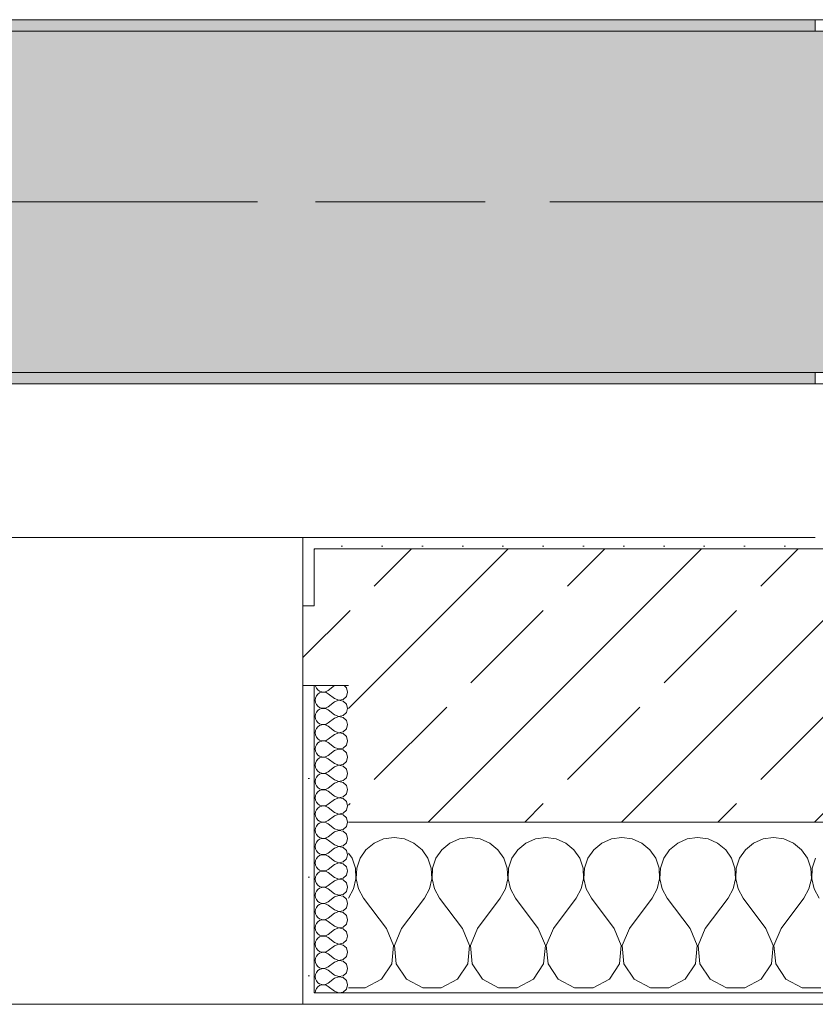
# Model space of a CAD drawing. Header units: metres. Extents: x -3.6 to 84.5, y -11 to 16.8.
# Tile 44 of 256: x 14.071 to 14.77, y -0.155 to 0.71. Entities that reach past the tile are written whole.
import ezdxf

# ---------------------------------------------------------------- set-up
doc = ezdxf.new("R2010")
doc.units = ezdxf.units.M
doc.header["$MEASUREMENT"] = 0
doc.linetypes.add('Achse', pattern=[0.2, 0.1, -0.05, 0, -0.05])
doc.linetypes.add('Strichlinie doppelt', pattern=[0.546806, 0.264583, -0.105833, 0.070556, -0.105833])
for name, color, linetype in [('451 - Universal.Achsen Raster', 7, 'Continuous'), ('604 - Struktur.Wand Aussen', 7, 'Continuous'), ('608 - Struktur.Träger', 7, 'Continuous')]:
    doc.layers.add(name, color=color, linetype=linetype)
pattern_1 = [(0, (0, 0), (0, 0.08660254), [0, -0.05]), (0, (0.025, 0.0433), (0, 0.08660254), [0, -0.05])]
pattern_2 = [(45, (0, 0), (-0.01767767, 0.01767767), [0, -0.025])]
pattern_3 = [(45, (0, 0), (-0.08485281, 0.08485281), []), (45, (-0.04243, 0.04243), (-0.08485281, 0.08485281), [0.09, -0.03])]

# ---------------------------------------------------------------- blocks, each defined once
blk = doc.blocks.new('*X89')
at = {"layer": '604 - Struktur.Wand Aussen', "color": 7, "linetype": 'Continuous', "lineweight": 5}
for p, q in [((14.4, -0.00833), (14.39089, -0.0096)), ((14.40911, -0.0096), (14.4, -0.00833)), ((14.46667, -0.00833), (14.45756, -0.0096)), ((14.47578, -0.0096), (14.46667, -0.00833)), ((14.53333, -0.00833), (14.52422, -0.0096)), ((14.54244, -0.0096), (14.53333, -0.00833)), ((14.6, -0.00833), (14.59089, -0.0096)), ((14.60911, -0.0096), (14.6, -0.00833)), ((14.66667, -0.00833), (14.65756, -0.0096)), ((14.67578, -0.0096), (14.66667, -0.00833)), ((14.73333, -0.00833), (14.72422, -0.0096)), ((14.74244, -0.0096), (14.73333, -0.00833)), ((14.38248, -0.01331), (14.37539, -0.01918)), ((14.39089, -0.0096), (14.38248, -0.01331)), ((14.41752, -0.01331), (14.40911, -0.0096)), ((14.42461, -0.01918), (14.41752, -0.01331)), ((14.44914, -0.01331), (14.44206, -0.01918)), ((14.45756, -0.0096), (14.44914, -0.01331)), ((14.48419, -0.01331), (14.47578, -0.0096)), ((14.49127, -0.01918), (14.48419, -0.01331)), ((14.51581, -0.01331), (14.50873, -0.01918)), ((14.52422, -0.0096), (14.51581, -0.01331)), ((14.55086, -0.01331), (14.54244, -0.0096)), ((14.55794, -0.01918), (14.55086, -0.01331)), ((14.58248, -0.01331), (14.57539, -0.01918)), ((14.59089, -0.0096), (14.58248, -0.01331)), ((14.61752, -0.01331), (14.60911, -0.0096)), ((14.62461, -0.01918), (14.61752, -0.01331)), ((14.64914, -0.01331), (14.64206, -0.01918)), ((14.65756, -0.0096), (14.64914, -0.01331)), ((14.68419, -0.01331), (14.67578, -0.0096)), ((14.69127, -0.01918), (14.68419, -0.01331)), ((14.71581, -0.01331), (14.70873, -0.01918)), ((14.72422, -0.0096), (14.71581, -0.01331)), ((14.75086, -0.01331), (14.74244, -0.0096)), ((14.75794, -0.01918), (14.75086, -0.01331)), ((14.36315, -0.02676), (14.36, -0.02218)), ((14.37539, -0.01918), (14.37019, -0.02676)), ((14.42981, -0.02676), (14.42461, -0.01918)), ((14.44206, -0.01918), (14.43685, -0.02676)), ((14.49648, -0.02676), (14.49127, -0.01918)), ((14.50873, -0.01918), (14.50352, -0.02676)), ((14.56315, -0.02676), (14.55794, -0.01918)), ((14.57539, -0.01918), (14.57019, -0.02676)), ((14.62981, -0.02676), (14.62461, -0.01918)), ((14.64206, -0.01918), (14.63685, -0.02676)), ((14.69648, -0.02676), (14.69127, -0.01918)), ((14.70873, -0.01918), (14.70352, -0.02676)), ((14.76315, -0.02676), (14.75794, -0.01918)), ((14.36609, -0.03547), (14.36315, -0.02676)), ((14.37019, -0.02676), (14.36725, -0.03547)), ((14.43275, -0.03547), (14.42981, -0.02676)), ((14.43685, -0.02676), (14.43391, -0.03547)), ((14.49942, -0.03547), (14.49648, -0.02676)), ((14.50352, -0.02676), (14.50058, -0.03547)), ((14.56609, -0.03547), (14.56315, -0.02676)), ((14.57019, -0.02676), (14.56725, -0.03547)), ((14.63275, -0.03547), (14.62981, -0.02676)), ((14.63685, -0.02676), (14.63391, -0.03547)), ((14.69942, -0.03547), (14.69648, -0.02676)), ((14.70352, -0.02676), (14.70058, -0.03547)), ((14.76609, -0.03547), (14.76315, -0.02676)), ((14.77019, -0.02676), (14.76725, -0.03547)), ((14.36653, -0.04466), (14.36609, -0.03547)), ((14.36725, -0.03547), (14.3668, -0.04466)), ((14.4332, -0.04466), (14.43275, -0.03547)), ((14.43391, -0.03547), (14.43347, -0.04466)), ((14.49987, -0.04466), (14.49942, -0.03547)), ((14.50058, -0.03547), (14.50013, -0.04466)), ((14.56653, -0.04466), (14.56609, -0.03547)), ((14.56725, -0.03547), (14.5668, -0.04466)), ((14.6332, -0.04466), (14.63275, -0.03547)), ((14.63391, -0.03547), (14.63347, -0.04466)), ((14.69987, -0.04466), (14.69942, -0.03547)), ((14.70058, -0.03547), (14.70013, -0.04466)), ((14.76653, -0.04466), (14.76609, -0.03547)), ((14.76725, -0.03547), (14.7668, -0.04466)), ((14.36445, -0.05362), (14.36653, -0.04466)), ((14.3668, -0.04466), (14.36888, -0.05362)), ((14.43112, -0.05362), (14.4332, -0.04466)), ((14.43347, -0.04466), (14.43555, -0.05362)), ((14.49778, -0.05362), (14.49987, -0.04466)), ((14.50013, -0.04466), (14.50222, -0.05362)), ((14.56445, -0.05362), (14.56653, -0.04466)), ((14.5668, -0.04466), (14.56888, -0.05362)), ((14.63112, -0.05362), (14.6332, -0.04466)), ((14.63347, -0.04466), (14.63555, -0.05362)), ((14.69778, -0.05362), (14.69987, -0.04466)), ((14.70013, -0.04466), (14.70222, -0.05362)), ((14.76445, -0.05362), (14.76653, -0.04466)), ((14.7668, -0.04466), (14.76888, -0.05362)), ((14.36, -0.06167), (14.36445, -0.05362)), ((14.36888, -0.05362), (14.37333, -0.06167)), ((14.42667, -0.06167), (14.43112, -0.05362)), ((14.43555, -0.05362), (14.44, -0.06167)), ((14.49333, -0.06167), (14.49778, -0.05362)), ((14.50222, -0.05362), (14.50667, -0.06167)), ((14.56, -0.06167), (14.56445, -0.05362)), ((14.56888, -0.05362), (14.57333, -0.06167)), ((14.62667, -0.06167), (14.63112, -0.05362)), ((14.63555, -0.05362), (14.64, -0.06167)), ((14.69333, -0.06167), (14.69778, -0.05362)), ((14.70222, -0.05362), (14.70667, -0.06167)), ((14.76, -0.06167), (14.76445, -0.05362)), ((14.76888, -0.05362), (14.77333, -0.06167)), ((14.39333, -0.08833), (14.37333, -0.06167)), ((14.40667, -0.08833), (14.42667, -0.06167)), ((14.46, -0.08833), (14.44, -0.06167)), ((14.47333, -0.08833), (14.49333, -0.06167)), ((14.52667, -0.08833), (14.50667, -0.06167)), ((14.54, -0.08833), (14.56, -0.06167)), ((14.59333, -0.08833), (14.57333, -0.06167)), ((14.60667, -0.08833), (14.62667, -0.06167)), ((14.66, -0.08833), (14.64, -0.06167)), ((14.67333, -0.08833), (14.69333, -0.06167)), ((14.72667, -0.08833), (14.70667, -0.06167)), ((14.74, -0.08833), (14.76, -0.06167)), ((14.39962, -0.1033), (14.39333, -0.08833)), ((14.40667, -0.08833), (14.40038, -0.1033)), ((14.46629, -0.1033), (14.46, -0.08833)), ((14.47333, -0.08833), (14.46705, -0.1033)), ((14.53295, -0.1033), (14.52667, -0.08833)), ((14.54, -0.08833), (14.53371, -0.1033)), ((14.59962, -0.1033), (14.59333, -0.08833)), ((14.60667, -0.08833), (14.60038, -0.1033)), ((14.66629, -0.1033), (14.66, -0.08833)), ((14.67333, -0.08833), (14.66705, -0.1033)), ((14.73295, -0.1033), (14.72667, -0.08833)), ((14.74, -0.08833), (14.73371, -0.1033)), ((14.39808, -0.11947), (14.39962, -0.1033)), ((14.40038, -0.1033), (14.40192, -0.11947)), ((14.46475, -0.11947), (14.46629, -0.1033)), ((14.46705, -0.1033), (14.46858, -0.11947)), ((14.53142, -0.11947), (14.53295, -0.1033)), ((14.53371, -0.1033), (14.53525, -0.11947)), ((14.59808, -0.11947), (14.59962, -0.1033)), ((14.60038, -0.1033), (14.60192, -0.11947)), ((14.66475, -0.11947), (14.66629, -0.1033)), ((14.66705, -0.1033), (14.66858, -0.11947)), ((14.73142, -0.11947), (14.73295, -0.1033)), ((14.73371, -0.1033), (14.73525, -0.11947)), ((14.3891, -0.13299), (14.39808, -0.11947)), ((14.40192, -0.11947), (14.4109, -0.13299)), ((14.45576, -0.13299), (14.46475, -0.11947)), ((14.46858, -0.11947), (14.47757, -0.13299)), ((14.52243, -0.13299), (14.53142, -0.11947)), ((14.53525, -0.11947), (14.54424, -0.13299)), ((14.5891, -0.13299), (14.59808, -0.11947)), ((14.60192, -0.11947), (14.6109, -0.13299)), ((14.65576, -0.13299), (14.66475, -0.11947)), ((14.66858, -0.11947), (14.67757, -0.13299)), ((14.72243, -0.13299), (14.73142, -0.11947)), ((14.73525, -0.11947), (14.74424, -0.13299)), ((14.37479, -0.14066), (14.3891, -0.13299)), ((14.4109, -0.13299), (14.42521, -0.14066)), ((14.44145, -0.14066), (14.45576, -0.13299)), ((14.47757, -0.13299), (14.49188, -0.14066)), ((14.50812, -0.14066), (14.52243, -0.13299)), ((14.54424, -0.13299), (14.55855, -0.14066)), ((14.57479, -0.14066), (14.5891, -0.13299)), ((14.6109, -0.13299), (14.62521, -0.14066)), ((14.64145, -0.14066), (14.65576, -0.13299)), ((14.67757, -0.13299), (14.69188, -0.14066)), ((14.70812, -0.14066), (14.72243, -0.13299)), ((14.74424, -0.13299), (14.75855, -0.14066)), ((14.36, -0.14066), (14.37479, -0.14066)), ((14.42521, -0.14066), (14.44145, -0.14066)), ((14.49188, -0.14066), (14.50812, -0.14066)), ((14.55855, -0.14066), (14.57479, -0.14066)), ((14.62521, -0.14066), (14.64145, -0.14066)), ((14.69188, -0.14066), (14.70812, -0.14066)), ((14.75855, -0.14066), (14.77479, -0.14066))]:
    blk.add_line(p, q, dxfattribs=at)
blk = doc.blocks.new('*X116')
at = {"layer": '604 - Struktur.Wand Aussen', "color": 7, "linetype": 'Continuous', "lineweight": 5}
for p, q in [((14.33091, 0.125), (14.33099, 0.12448)), ((14.33099, 0.12448), (14.33178, 0.12267)), ((14.33178, 0.12267), (14.33304, 0.12116)), ((14.33304, 0.12116), (14.33466, 0.12004)), ((14.34786, 0.125), (14.34214, 0.12071)), ((14.35822, 0.12304), (14.35608, 0.125)), ((14.35929, 0.11929), (14.35822, 0.12304)), ((14.33099, 0.11409), (14.33071, 0.11214)), ((14.33178, 0.1159), (14.33099, 0.11409)), ((14.33304, 0.11742), (14.33178, 0.1159)), ((14.33466, 0.11853), (14.33304, 0.11742)), ((14.33466, 0.12004), (14.33653, 0.11941)), ((14.33653, 0.11916), (14.33466, 0.11853)), ((14.33653, 0.11941), (14.3385, 0.11931)), ((14.3385, 0.11926), (14.33653, 0.11916)), ((14.3385, 0.11931), (14.34042, 0.11976)), ((14.34042, 0.11881), (14.3385, 0.11926)), ((14.34042, 0.11976), (14.34214, 0.12071)), ((14.34214, 0.11786), (14.34042, 0.11881)), ((14.34786, 0.11357), (14.34214, 0.11786)), ((14.34786, 0.11357), (14.3515, 0.11217)), ((14.3515, 0.11217), (14.35534, 0.1129)), ((14.35534, 0.1129), (14.35822, 0.11553)), ((14.35822, 0.11553), (14.35929, 0.11929)), ((14.33071, 0.11214), (14.33099, 0.11019)), ((14.33099, 0.11019), (14.33178, 0.10839)), ((14.33178, 0.10839), (14.33304, 0.10687)), ((14.33304, 0.10687), (14.33466, 0.10575)), ((14.33466, 0.10425), (14.33304, 0.10313)), ((14.33466, 0.10575), (14.33653, 0.10512)), ((14.33653, 0.10488), (14.33466, 0.10425)), ((14.33653, 0.10512), (14.3385, 0.10503)), ((14.3385, 0.10497), (14.33653, 0.10488)), ((14.3385, 0.10503), (14.34042, 0.10547)), ((14.34042, 0.10453), (14.3385, 0.10497)), ((14.34042, 0.10547), (14.34214, 0.10643)), ((14.34214, 0.10357), (14.34042, 0.10453)), ((14.34786, 0.11071), (14.34214, 0.10643)), ((14.3515, 0.11211), (14.34786, 0.11071)), ((14.35534, 0.11139), (14.3515, 0.11211)), ((14.35822, 0.10876), (14.35534, 0.11139)), ((14.35929, 0.105), (14.35822, 0.10876)), ((14.35822, 0.10124), (14.35929, 0.105)), ((14.33099, 0.09981), (14.33071, 0.09786)), ((14.33071, 0.09786), (14.33099, 0.09591)), ((14.33178, 0.10161), (14.33099, 0.09981)), ((14.33099, 0.09591), (14.33178, 0.0941)), ((14.33304, 0.10313), (14.33178, 0.10161)), ((14.34786, 0.09929), (14.34214, 0.10357)), ((14.34786, 0.09643), (14.34214, 0.09214)), ((14.34786, 0.09929), (14.3515, 0.09789)), ((14.3515, 0.09783), (14.34786, 0.09643)), ((14.3515, 0.09789), (14.35534, 0.09861)), ((14.35534, 0.0971), (14.3515, 0.09783)), ((14.35534, 0.09861), (14.35822, 0.10124)), ((14.35822, 0.09447), (14.35534, 0.0971)), ((14.33178, 0.08733), (14.33099, 0.08552)), ((14.33178, 0.0941), (14.33304, 0.09258)), ((14.33304, 0.08884), (14.33178, 0.08733)), ((14.33304, 0.09258), (14.33466, 0.09147)), ((14.33466, 0.08996), (14.33304, 0.08884)), ((14.33466, 0.09147), (14.33653, 0.09084)), ((14.33653, 0.09059), (14.33466, 0.08996)), ((14.33653, 0.09084), (14.3385, 0.09074)), ((14.3385, 0.09069), (14.33653, 0.09059)), ((14.3385, 0.09074), (14.34042, 0.09119)), ((14.34042, 0.09024), (14.3385, 0.09069)), ((14.34042, 0.09119), (14.34214, 0.09214)), ((14.34214, 0.08929), (14.34042, 0.09024)), ((14.34786, 0.085), (14.34214, 0.08929)), ((14.35534, 0.08433), (14.35822, 0.08696)), ((14.35929, 0.09071), (14.35822, 0.09447)), ((14.35822, 0.08696), (14.35929, 0.09071)), ((14.33099, 0.08552), (14.33071, 0.08357)), ((14.33071, 0.08357), (14.33099, 0.08162)), ((14.33099, 0.08162), (14.33178, 0.07982)), ((14.33178, 0.07982), (14.33304, 0.0783)), ((14.33304, 0.0783), (14.33466, 0.07718)), ((14.34042, 0.0769), (14.34214, 0.07786)), ((14.34786, 0.08214), (14.34214, 0.07786)), ((14.34786, 0.085), (14.3515, 0.0836)), ((14.3515, 0.08354), (14.34786, 0.08214)), ((14.3515, 0.0836), (14.35534, 0.08433)), ((14.35534, 0.08282), (14.3515, 0.08354)), ((14.35822, 0.08018), (14.35534, 0.08282)), ((14.35929, 0.07643), (14.35822, 0.08018)), ((14.33099, 0.07124), (14.33071, 0.06929)), ((14.33071, 0.06929), (14.33099, 0.06733)), ((14.33178, 0.07304), (14.33099, 0.07124)), ((14.33304, 0.07456), (14.33178, 0.07304)), ((14.33466, 0.07567), (14.33304, 0.07456)), ((14.33466, 0.07718), (14.33653, 0.07655)), ((14.33653, 0.0763), (14.33466, 0.07567)), ((14.33653, 0.07655), (14.3385, 0.07646)), ((14.3385, 0.0764), (14.33653, 0.0763)), ((14.3385, 0.07646), (14.34042, 0.0769)), ((14.34042, 0.07595), (14.3385, 0.0764)), ((14.34214, 0.075), (14.34042, 0.07595)), ((14.34786, 0.07071), (14.34214, 0.075)), ((14.34786, 0.07071), (14.3515, 0.06931)), ((14.3515, 0.06926), (14.34786, 0.06786)), ((14.3515, 0.06931), (14.35534, 0.07004)), ((14.35534, 0.06853), (14.3515, 0.06926)), ((14.35534, 0.07004), (14.35822, 0.07267)), ((14.35822, 0.07267), (14.35929, 0.07643)), ((14.33099, 0.06733), (14.33178, 0.06553)), ((14.33178, 0.06553), (14.33304, 0.06401)), ((14.33304, 0.06401), (14.33466, 0.0629)), ((14.33466, 0.06139), (14.33304, 0.06027)), ((14.33466, 0.0629), (14.33653, 0.06227)), ((14.33653, 0.06202), (14.33466, 0.06139)), ((14.33653, 0.06227), (14.3385, 0.06217)), ((14.3385, 0.06211), (14.33653, 0.06202)), ((14.3385, 0.06217), (14.34042, 0.06262)), ((14.34042, 0.06167), (14.3385, 0.06211)), ((14.34042, 0.06262), (14.34214, 0.06357)), ((14.34214, 0.06071), (14.34042, 0.06167)), ((14.34786, 0.06786), (14.34214, 0.06357)), ((14.34786, 0.05643), (14.34214, 0.06071)), ((14.35822, 0.0659), (14.35534, 0.06853)), ((14.35929, 0.06214), (14.35822, 0.0659)), ((14.35822, 0.05839), (14.35929, 0.06214)), ((14.33099, 0.05695), (14.33071, 0.055)), ((14.33071, 0.055), (14.33099, 0.05305)), ((14.33178, 0.05876), (14.33099, 0.05695)), ((14.33099, 0.05305), (14.33178, 0.05124)), ((14.33304, 0.06027), (14.33178, 0.05876)), ((14.34786, 0.05357), (14.34214, 0.04929)), ((14.34786, 0.05643), (14.3515, 0.05503)), ((14.3515, 0.05497), (14.34786, 0.05357)), ((14.3515, 0.05503), (14.35534, 0.05575)), ((14.35534, 0.05425), (14.3515, 0.05497)), ((14.35534, 0.05575), (14.35822, 0.05839)), ((14.35822, 0.05161), (14.35534, 0.05425)), ((14.33178, 0.04447), (14.33099, 0.04267)), ((14.33178, 0.05124), (14.33304, 0.04973)), ((14.33304, 0.04599), (14.33178, 0.04447)), ((14.33304, 0.04973), (14.33466, 0.04861)), ((14.33466, 0.0471), (14.33304, 0.04599)), ((14.33466, 0.04861), (14.33653, 0.04798)), ((14.33653, 0.04773), (14.33466, 0.0471)), ((14.33653, 0.04798), (14.3385, 0.04789)), ((14.3385, 0.04783), (14.33653, 0.04773)), ((14.3385, 0.04789), (14.34042, 0.04833)), ((14.34042, 0.04738), (14.3385, 0.04783)), ((14.34042, 0.04833), (14.34214, 0.04929)), ((14.34214, 0.04643), (14.34042, 0.04738)), ((14.34786, 0.04214), (14.34214, 0.04643)), ((14.35534, 0.04147), (14.35822, 0.0441)), ((14.35929, 0.04786), (14.35822, 0.05161)), ((14.35822, 0.0441), (14.35929, 0.04786)), ((14.33099, 0.04267), (14.33071, 0.04071)), ((14.33071, 0.04071), (14.33099, 0.03876)), ((14.33099, 0.03876), (14.33178, 0.03696)), ((14.33178, 0.03696), (14.33304, 0.03544)), ((14.33304, 0.03544), (14.33466, 0.03433)), ((14.34042, 0.03405), (14.34214, 0.035)), ((14.34786, 0.03929), (14.34214, 0.035)), ((14.34786, 0.04214), (14.3515, 0.04074)), ((14.3515, 0.04069), (14.34786, 0.03929)), ((14.3515, 0.04074), (14.35534, 0.04147)), ((14.35534, 0.03996), (14.3515, 0.04069)), ((14.35822, 0.03733), (14.35534, 0.03996)), ((14.35929, 0.03357), (14.35822, 0.03733)), ((14.33099, 0.02838), (14.33071, 0.02643)), ((14.33071, 0.02643), (14.33099, 0.02448)), ((14.33178, 0.03018), (14.33099, 0.02838)), ((14.33304, 0.0317), (14.33178, 0.03018)), ((14.33466, 0.03282), (14.33304, 0.0317)), ((14.33466, 0.03433), (14.33653, 0.0337)), ((14.33653, 0.03345), (14.33466, 0.03282)), ((14.33653, 0.0337), (14.3385, 0.0336)), ((14.3385, 0.03354), (14.33653, 0.03345)), ((14.3385, 0.0336), (14.34042, 0.03405)), ((14.34042, 0.0331), (14.3385, 0.03354)), ((14.34214, 0.03214), (14.34042, 0.0331)), ((14.34786, 0.02786), (14.34214, 0.03214)), ((14.34786, 0.02786), (14.3515, 0.02646)), ((14.3515, 0.0264), (14.34786, 0.025)), ((14.3515, 0.02646), (14.35534, 0.02718)), ((14.35534, 0.02567), (14.3515, 0.0264)), ((14.35534, 0.02718), (14.35822, 0.02982)), ((14.35822, 0.02982), (14.35929, 0.03357)), ((14.33099, 0.02448), (14.33178, 0.02267)), ((14.33178, 0.02267), (14.33304, 0.02116)), ((14.33304, 0.01742), (14.33178, 0.0159)), ((14.33304, 0.02116), (14.33466, 0.02004)), ((14.33466, 0.01853), (14.33304, 0.01742)), ((14.33466, 0.02004), (14.33653, 0.01941)), ((14.33653, 0.01916), (14.33466, 0.01853)), ((14.33653, 0.01941), (14.3385, 0.01931)), ((14.3385, 0.01926), (14.33653, 0.01916)), ((14.3385, 0.01931), (14.34042, 0.01976)), ((14.34042, 0.01881), (14.3385, 0.01926)), ((14.34042, 0.01976), (14.34214, 0.02071)), ((14.34214, 0.01786), (14.34042, 0.01881)), ((14.34786, 0.025), (14.34214, 0.02071)), ((14.34786, 0.01357), (14.34214, 0.01786)), ((14.35822, 0.02304), (14.35534, 0.02567)), ((14.35929, 0.01929), (14.35822, 0.02304)), ((14.35822, 0.01553), (14.35929, 0.01929)), ((14.33099, 0.01409), (14.33071, 0.01214)), ((14.33071, 0.01214), (14.33099, 0.01019)), ((14.33178, 0.0159), (14.33099, 0.01409)), ((14.33099, 0.01019), (14.33178, 0.00839)), ((14.34786, 0.01071), (14.34214, 0.00643)), ((14.34786, 0.01357), (14.3515, 0.01217)), ((14.3515, 0.01211), (14.34786, 0.01071)), ((14.3515, 0.01217), (14.35534, 0.0129)), ((14.35534, 0.01139), (14.3515, 0.01211)), ((14.35534, 0.0129), (14.35822, 0.01553)), ((14.35822, 0.00876), (14.35534, 0.01139)), ((14.35929, 0.005), (14.35822, 0.00876)), ((14.33178, 0.00161), (14.33099, -0.00019)), ((14.33178, 0.00839), (14.33304, 0.00687)), ((14.33304, 0.00313), (14.33178, 0.00161)), ((14.33304, 0.00687), (14.33466, 0.00575)), ((14.33466, 0.00425), (14.33304, 0.00313)), ((14.33466, 0.00575), (14.33653, 0.00512)), ((14.33653, 0.00488), (14.33466, 0.00425)), ((14.33653, 0.00512), (14.3385, 0.00503)), ((14.3385, 0.00497), (14.33653, 0.00488)), ((14.3385, 0.00503), (14.34042, 0.00547)), ((14.34042, 0.00453), (14.3385, 0.00497)), ((14.34042, 0.00547), (14.34214, 0.00643)), ((14.34214, 0.00357), (14.34042, 0.00453)), ((14.34786, -0.00071), (14.34214, 0.00357)), ((14.35534, -0.00139), (14.35822, 0.00124)), ((14.35822, 0.00124), (14.35929, 0.005)), ((14.33099, -0.00019), (14.33071, -0.00214)), ((14.33071, -0.00214), (14.33099, -0.00409)), ((14.33099, -0.00409), (14.33178, -0.0059)), ((14.33178, -0.0059), (14.33304, -0.00742)), ((14.33304, -0.00742), (14.33466, -0.00853)), ((14.33466, -0.00853), (14.33653, -0.00916)), ((14.34042, -0.00881), (14.34214, -0.00786)), ((14.34786, -0.00357), (14.34214, -0.00786)), ((14.34786, -0.00071), (14.3515, -0.00211)), ((14.3515, -0.00217), (14.34786, -0.00357)), ((14.3515, -0.00211), (14.35534, -0.00139)), ((14.35534, -0.0029), (14.3515, -0.00217)), ((14.35822, -0.00553), (14.35534, -0.0029)), ((14.35929, -0.00929), (14.35822, -0.00553)), ((14.33099, -0.01448), (14.33071, -0.01643)), ((14.33071, -0.01643), (14.33099, -0.01838)), ((14.33178, -0.01267), (14.33099, -0.01448)), ((14.33304, -0.01116), (14.33178, -0.01267)), ((14.33466, -0.01004), (14.33304, -0.01116)), ((14.33653, -0.00941), (14.33466, -0.01004)), ((14.33653, -0.00916), (14.3385, -0.00926)), ((14.3385, -0.00931), (14.33653, -0.00941)), ((14.3385, -0.00926), (14.34042, -0.00881)), ((14.34042, -0.00976), (14.3385, -0.00931)), ((14.34214, -0.01071), (14.34042, -0.00976)), ((14.34786, -0.015), (14.34214, -0.01071)), ((14.34786, -0.015), (14.3515, -0.0164)), ((14.3515, -0.01646), (14.34786, -0.01786)), ((14.3515, -0.0164), (14.35534, -0.01567)), ((14.35534, -0.01718), (14.3515, -0.01646)), ((14.35534, -0.01567), (14.35822, -0.01304)), ((14.35822, -0.01982), (14.35534, -0.01718)), ((14.35822, -0.01304), (14.35929, -0.00929)), ((14.33099, -0.01838), (14.33178, -0.02018)), ((14.33178, -0.02018), (14.33304, -0.0217)), ((14.33304, -0.02544), (14.33178, -0.02696)), ((14.33304, -0.0217), (14.33466, -0.02282)), ((14.33466, -0.02433), (14.33304, -0.02544)), ((14.33466, -0.02282), (14.33653, -0.02345)), ((14.33653, -0.0237), (14.33466, -0.02433)), ((14.33653, -0.02345), (14.3385, -0.02354)), ((14.3385, -0.0236), (14.33653, -0.0237)), ((14.3385, -0.02354), (14.34042, -0.0231)), ((14.34042, -0.02405), (14.3385, -0.0236)), ((14.34042, -0.0231), (14.34214, -0.02214)), ((14.34214, -0.025), (14.34042, -0.02405)), ((14.34786, -0.01786), (14.34214, -0.02214)), ((14.34786, -0.02929), (14.34214, -0.025)), ((14.35929, -0.02357), (14.35822, -0.01982)), ((14.35822, -0.02733), (14.35929, -0.02357)), ((14.33099, -0.02876), (14.33071, -0.03071)), ((14.33071, -0.03071), (14.33099, -0.03267)), ((14.33178, -0.02696), (14.33099, -0.02876)), ((14.33099, -0.03267), (14.33178, -0.03447)), ((14.33178, -0.03447), (14.33304, -0.03599)), ((14.34786, -0.03214), (14.34214, -0.03643)), ((14.34786, -0.02929), (14.3515, -0.03069)), ((14.3515, -0.03074), (14.34786, -0.03214)), ((14.3515, -0.03069), (14.35534, -0.02996)), ((14.35534, -0.03147), (14.3515, -0.03074)), ((14.35534, -0.02996), (14.35822, -0.02733)), ((14.35822, -0.0341), (14.35534, -0.03147)), ((14.35929, -0.03786), (14.35822, -0.0341)), ((14.33099, -0.04305), (14.33071, -0.045)), ((14.33178, -0.04124), (14.33099, -0.04305)), ((14.33304, -0.03973), (14.33178, -0.04124)), ((14.33304, -0.03599), (14.33466, -0.0371)), ((14.33466, -0.03861), (14.33304, -0.03973)), ((14.33466, -0.0371), (14.33653, -0.03773)), ((14.33653, -0.03798), (14.33466, -0.03861)), ((14.33653, -0.03773), (14.3385, -0.03783)), ((14.3385, -0.03789), (14.33653, -0.03798)), ((14.3385, -0.03783), (14.34042, -0.03738)), ((14.34042, -0.03833), (14.3385, -0.03789)), ((14.34042, -0.03738), (14.34214, -0.03643)), ((14.34214, -0.03929), (14.34042, -0.03833)), ((14.34786, -0.04357), (14.34214, -0.03929)), ((14.35534, -0.04425), (14.35822, -0.04161)), ((14.35822, -0.04161), (14.35929, -0.03786)), ((14.33071, -0.045), (14.33099, -0.04695)), ((14.33099, -0.04695), (14.33178, -0.04876)), ((14.33178, -0.04876), (14.33304, -0.05027)), ((14.33304, -0.05027), (14.33466, -0.05139)), ((14.33466, -0.05139), (14.33653, -0.05202)), ((14.3385, -0.05211), (14.34042, -0.05167)), ((14.34042, -0.05167), (14.34214, -0.05071)), ((14.34786, -0.04643), (14.34214, -0.05071)), ((14.34786, -0.04357), (14.3515, -0.04497)), ((14.3515, -0.04503), (14.34786, -0.04643)), ((14.3515, -0.04497), (14.35534, -0.04425)), ((14.35534, -0.04575), (14.3515, -0.04503)), ((14.35822, -0.04839), (14.35534, -0.04575)), ((14.35929, -0.05214), (14.35822, -0.04839)), ((14.33099, -0.05733), (14.33071, -0.05929)), ((14.33071, -0.05929), (14.33099, -0.06124)), ((14.33178, -0.05553), (14.33099, -0.05733)), ((14.33304, -0.05401), (14.33178, -0.05553)), ((14.33466, -0.0529), (14.33304, -0.05401)), ((14.33653, -0.05227), (14.33466, -0.0529)), ((14.33653, -0.05202), (14.3385, -0.05211)), ((14.3385, -0.05217), (14.33653, -0.05227)), ((14.34042, -0.05262), (14.3385, -0.05217)), ((14.34214, -0.05357), (14.34042, -0.05262)), ((14.34786, -0.05786), (14.34214, -0.05357)), ((14.34786, -0.05786), (14.3515, -0.05926)), ((14.3515, -0.05931), (14.34786, -0.06071)), ((14.3515, -0.05926), (14.35534, -0.05853)), ((14.35534, -0.06004), (14.3515, -0.05931)), ((14.35534, -0.05853), (14.35822, -0.0559)), ((14.35822, -0.06267), (14.35534, -0.06004)), ((14.35822, -0.0559), (14.35929, -0.05214)), ((14.33099, -0.06124), (14.33178, -0.06304)), ((14.33178, -0.06304), (14.33304, -0.06456)), ((14.33304, -0.0683), (14.33178, -0.06982)), ((14.33304, -0.06456), (14.33466, -0.06567)), ((14.33466, -0.06718), (14.33304, -0.0683)), ((14.33466, -0.06567), (14.33653, -0.0663)), ((14.33653, -0.06655), (14.33466, -0.06718)), ((14.33653, -0.0663), (14.3385, -0.0664)), ((14.3385, -0.06646), (14.33653, -0.06655)), ((14.3385, -0.0664), (14.34042, -0.06595)), ((14.34042, -0.0669), (14.3385, -0.06646)), ((14.34042, -0.06595), (14.34214, -0.065)), ((14.34214, -0.06786), (14.34042, -0.0669)), ((14.34786, -0.06071), (14.34214, -0.065)), ((14.34786, -0.07214), (14.34214, -0.06786)), ((14.35929, -0.06643), (14.35822, -0.06267)), ((14.35822, -0.07018), (14.35929, -0.06643)), ((14.33099, -0.07162), (14.33071, -0.07357)), ((14.33071, -0.07357), (14.33099, -0.07552)), ((14.33178, -0.06982), (14.33099, -0.07162)), ((14.33099, -0.07552), (14.33178, -0.07733)), ((14.33178, -0.07733), (14.33304, -0.07884)), ((14.34786, -0.075), (14.34214, -0.07929)), ((14.34786, -0.07214), (14.3515, -0.07354)), ((14.3515, -0.0736), (14.34786, -0.075)), ((14.3515, -0.07354), (14.35534, -0.07282)), ((14.35534, -0.07433), (14.3515, -0.0736)), ((14.35534, -0.07282), (14.35822, -0.07018)), ((14.35822, -0.07696), (14.35534, -0.07433)), ((14.35929, -0.08071), (14.35822, -0.07696)), ((14.33099, -0.08591), (14.33071, -0.08786)), ((14.33178, -0.0841), (14.33099, -0.08591)), ((14.33304, -0.08258), (14.33178, -0.0841)), ((14.33304, -0.07884), (14.33466, -0.07996)), ((14.33466, -0.08147), (14.33304, -0.08258)), ((14.33466, -0.07996), (14.33653, -0.08059)), ((14.33653, -0.08084), (14.33466, -0.08147)), ((14.33653, -0.08059), (14.3385, -0.08069)), ((14.3385, -0.08074), (14.33653, -0.08084)), ((14.3385, -0.08069), (14.34042, -0.08024)), ((14.34042, -0.08119), (14.3385, -0.08074)), ((14.34042, -0.08024), (14.34214, -0.07929)), ((14.34214, -0.08214), (14.34042, -0.08119)), ((14.34786, -0.08643), (14.34214, -0.08214)), ((14.34786, -0.08643), (14.3515, -0.08783)), ((14.35534, -0.0871), (14.35822, -0.08447)), ((14.35822, -0.08447), (14.35929, -0.08071)), ((14.33071, -0.08786), (14.33099, -0.08981)), ((14.33099, -0.08981), (14.33178, -0.09161)), ((14.33178, -0.09161), (14.33304, -0.09313)), ((14.33304, -0.09313), (14.33466, -0.09425)), ((14.33466, -0.09425), (14.33653, -0.09488)), ((14.33653, -0.09512), (14.33466, -0.09575)), ((14.33653, -0.09488), (14.3385, -0.09497)), ((14.3385, -0.09503), (14.33653, -0.09512)), ((14.3385, -0.09497), (14.34042, -0.09453)), ((14.34042, -0.09547), (14.3385, -0.09503)), ((14.34042, -0.09453), (14.34214, -0.09357)), ((14.34786, -0.08929), (14.34214, -0.09357)), ((14.3515, -0.08789), (14.34786, -0.08929)), ((14.3515, -0.08783), (14.35534, -0.0871)), ((14.35534, -0.08861), (14.3515, -0.08789)), ((14.35822, -0.09124), (14.35534, -0.08861)), ((14.35929, -0.095), (14.35822, -0.09124)), ((14.35822, -0.09876), (14.35929, -0.095)), ((14.33099, -0.10019), (14.33071, -0.10214)), ((14.33071, -0.10214), (14.33099, -0.10409)), ((14.33178, -0.09839), (14.33099, -0.10019)), ((14.33304, -0.09687), (14.33178, -0.09839)), ((14.33466, -0.09575), (14.33304, -0.09687)), ((14.34214, -0.09643), (14.34042, -0.09547)), ((14.34786, -0.10071), (14.34214, -0.09643)), ((14.34786, -0.10357), (14.34214, -0.10786)), ((14.34786, -0.10071), (14.3515, -0.10211)), ((14.3515, -0.10217), (14.34786, -0.10357)), ((14.3515, -0.10211), (14.35534, -0.10139)), ((14.35534, -0.1029), (14.3515, -0.10217)), ((14.35534, -0.10139), (14.35822, -0.09876)), ((14.35822, -0.10553), (14.35534, -0.1029)), ((14.33099, -0.10409), (14.33178, -0.1059)), ((14.33178, -0.1059), (14.33304, -0.10742)), ((14.33304, -0.11116), (14.33178, -0.11267)), ((14.33304, -0.10742), (14.33466, -0.10853)), ((14.33466, -0.11004), (14.33304, -0.11116)), ((14.33466, -0.10853), (14.33653, -0.10916)), ((14.33653, -0.10941), (14.33466, -0.11004)), ((14.33653, -0.10916), (14.3385, -0.10926)), ((14.3385, -0.10931), (14.33653, -0.10941)), ((14.3385, -0.10926), (14.34042, -0.10881)), ((14.34042, -0.10976), (14.3385, -0.10931)), ((14.34042, -0.10881), (14.34214, -0.10786)), ((14.34214, -0.11071), (14.34042, -0.10976)), ((14.34786, -0.115), (14.34214, -0.11071)), ((14.35929, -0.10929), (14.35822, -0.10553)), ((14.35822, -0.11304), (14.35929, -0.10929)), ((14.33099, -0.11448), (14.33071, -0.11643)), ((14.33071, -0.11643), (14.33099, -0.11838)), ((14.33178, -0.11267), (14.33099, -0.11448)), ((14.33099, -0.11838), (14.33178, -0.12018)), ((14.33178, -0.12018), (14.33304, -0.1217)), ((14.34786, -0.11786), (14.34214, -0.12214)), ((14.34786, -0.115), (14.3515, -0.1164)), ((14.3515, -0.11646), (14.34786, -0.11786)), ((14.3515, -0.1164), (14.35534, -0.11567)), ((14.35534, -0.11718), (14.3515, -0.11646)), ((14.35534, -0.11567), (14.35822, -0.11304)), ((14.35822, -0.11982), (14.35534, -0.11718)), ((14.35929, -0.12357), (14.35822, -0.11982)), ((14.33099, -0.12876), (14.33071, -0.13071)), ((14.33178, -0.12696), (14.33099, -0.12876)), ((14.33304, -0.12544), (14.33178, -0.12696)), ((14.33304, -0.1217), (14.33466, -0.12282)), ((14.33466, -0.12433), (14.33304, -0.12544)), ((14.33466, -0.12282), (14.33653, -0.12345)), ((14.33653, -0.1237), (14.33466, -0.12433)), ((14.33653, -0.12345), (14.3385, -0.12354)), ((14.3385, -0.1236), (14.33653, -0.1237)), ((14.3385, -0.12354), (14.34042, -0.1231)), ((14.34042, -0.12405), (14.3385, -0.1236)), ((14.34042, -0.1231), (14.34214, -0.12214)), ((14.34214, -0.125), (14.34042, -0.12405)), ((14.34786, -0.12929), (14.34214, -0.125)), ((14.34786, -0.12929), (14.3515, -0.13069)), ((14.35534, -0.12996), (14.35822, -0.12733)), ((14.35822, -0.12733), (14.35929, -0.12357)), ((14.33071, -0.13071), (14.33099, -0.13267)), ((14.33099, -0.13267), (14.33178, -0.13447)), ((14.33178, -0.13447), (14.33304, -0.13599)), ((14.33304, -0.13599), (14.33466, -0.1371)), ((14.33466, -0.1371), (14.33653, -0.13773)), ((14.33653, -0.13798), (14.33466, -0.13861)), ((14.33653, -0.13773), (14.3385, -0.13783)), ((14.3385, -0.13789), (14.33653, -0.13798)), ((14.3385, -0.13783), (14.34042, -0.13738)), ((14.34042, -0.13833), (14.3385, -0.13789)), ((14.34042, -0.13738), (14.34214, -0.13643)), ((14.34214, -0.13929), (14.34042, -0.13833)), ((14.34786, -0.13214), (14.34214, -0.13643)), ((14.3515, -0.13074), (14.34786, -0.13214)), ((14.3515, -0.13069), (14.35534, -0.12996)), ((14.35534, -0.13147), (14.3515, -0.13074)), ((14.35822, -0.1341), (14.35534, -0.13147)), ((14.35929, -0.13786), (14.35822, -0.1341)), ((14.35822, -0.14161), (14.35929, -0.13786)), ((14.33099, -0.14305), (14.33071, -0.145)), ((14.33178, -0.14124), (14.33099, -0.14305)), ((14.33304, -0.13973), (14.33178, -0.14124)), ((14.33466, -0.13861), (14.33304, -0.13973)), ((14.34786, -0.14357), (14.34214, -0.13929)), ((14.34786, -0.14357), (14.3515, -0.14497)), ((14.3515, -0.14497), (14.35534, -0.14425)), ((14.35534, -0.14425), (14.35822, -0.14161))]:
    blk.add_line(p, q, dxfattribs=at)

msp = doc.modelspace()

# ---------------------------------------------------------------- hatches: boundary and pattern name
at = {"layer": '604 - Struktur.Wand Aussen', "linetype": 'Continuous', "lineweight": 0, "true_color": 0x000000}
h = msp.add_hatch(dxfattribs=at)
h.set_pattern_fill('Gips_0001', color=18, style=0, pattern_type=2)
h.set_pattern_definition(pattern_2)
h.paths.add_polyline_path([(14.33, 0.255), (14.32, 0.255), (14.32, 0.195), (14.33, 0.195)])
h = msp.add_hatch(dxfattribs=at)
h.set_pattern_fill('Gips_0001', color=18, style=0, pattern_type=2)
h.set_pattern_definition(pattern_2)
h.paths.add_polyline_path([(14.76999, 0.255), (14.33, 0.255), (14.33, 0.245), (14.76999, 0.245)])
h = msp.add_hatch(dxfattribs=at)
h.set_pattern_fill('Beton__Stahlbeton_0001', color=18, style=0, pattern_type=2)
h.set_pattern_definition(pattern_3)
h.paths.add_polyline_path([(14.32, 0.195), (14.32, 0.125), (14.33, 0.125), (14.36, 0.125), (14.36, 0.005), (15.48, 0.005), (15.48, 0.125), (15.51, 0.125), (15.52, 0.125), (15.52, 0.195), (15.51, 0.195), (15.51, 0.245), (14.33, 0.245), (14.33, 0.195)])
h = msp.add_hatch(dxfattribs=at)
h.set_pattern_fill('Verputz_0001', color=18, style=0, pattern_type=2)
h.set_pattern_definition(pattern_1)
h.paths.add_polyline_path([(14.33, -0.155), (14.33, 0.125), (14.32, 0.125), (14.32, -0.155)])
h = msp.add_hatch(dxfattribs=at)
h.set_pattern_fill('Verputz_0001', color=18, style=0, pattern_type=2)
h.set_pattern_definition(pattern_1)
h.paths.add_polyline_path([(14.33, -0.155), (15.51, -0.155), (15.51, -0.145), (14.33, -0.145)])
at = {"layer": '608 - Struktur.Träger', "linetype": 'Continuous', "lineweight": 0, "true_color": 0x000000}
h = msp.add_hatch(dxfattribs=at)
h.set_pattern_fill('Gips_0001', color=18, style=0, pattern_type=2)
h.set_pattern_definition(pattern_2)
h.paths.add_polyline_path([(11.48999, 0.70998), (11.48999, 0.69998), (14.76999, 0.69998), (14.76999, 0.70998)])
h = msp.add_hatch(dxfattribs=at)
h.set_pattern_fill('Beton__Stahlbeton_0001', color=18, style=0, pattern_type=2)
h.set_pattern_definition(pattern_3)
h.paths.add_polyline_path([(0.68999, 0.69998), (0.37999, 0.69998), (0.37999, 0.39998), (0.68999, 0.39998), (3.96999, 0.39998), (4.28999, 0.39998), (7.56999, 0.39998), (7.88999, 0.39998), (11.16999, 0.39998), (11.48999, 0.39998), (14.76999, 0.39998), (15.08999, 0.39998), (18.36999, 0.39998), (18.68999, 0.39998), (21.96999, 0.39998), (22.28999, 0.39998), (25.56999, 0.39998), (25.88999, 0.39998), (29.16999, 0.39998), (29.48999, 0.39998), (32.76999, 0.39998), (33.08999, 0.39998), (36.36999, 0.39998), (36.68999, 0.39998), (39.96999, 0.39998), (40.28999, 0.39998), (43.56999, 0.39998), (43.88999, 0.39998), (47.16999, 0.39998), (47.48999, 0.39998), (50.76999, 0.39998), (51.08999, 0.39998), (51.79999, 0.39998), (51.96999, 0.39998), (54.36999, 0.39998), (54.68999, 0.39998), (57.96999, 0.39998), (58.28999, 0.39998), (61.56999, 0.39998), (61.87999, 0.39998), (61.87999, 0.69998), (61.56999, 0.69998), (58.28999, 0.69998), (57.96999, 0.69998), (54.68999, 0.69998), (54.36999, 0.69998), (51.96999, 0.69998), (51.79999, 0.69998), (51.08999, 0.69998), (50.76999, 0.69998), (47.48999, 0.69998), (47.16999, 0.69998), (43.88999, 0.69998), (43.56999, 0.69998), (40.28999, 0.69998), (39.935, 0.69998), (36.68999, 0.69998), (36.36999, 0.69998), (33.08999, 0.69998), (32.76999, 0.69998), (29.48999, 0.69998), (29.16999, 0.69998), (25.88999, 0.69998), (25.56999, 0.69998), (22.28999, 0.69998), (21.96999, 0.69998), (18.68999, 0.69998), (18.36999, 0.69998), (15.08999, 0.69998), (14.76999, 0.69998), (11.48999, 0.69998), (11.16999, 0.69998), (7.88999, 0.69998), (7.56999, 0.69998), (4.28999, 0.69998), (3.96999, 0.69998)])
h = msp.add_hatch(dxfattribs=at)
h.set_pattern_fill('Gips_0001', color=18, style=0, pattern_type=2)
h.set_pattern_definition(pattern_2)
h.paths.add_polyline_path([(11.48999, 0.39998), (11.48999, 0.38998), (14.76999, 0.38998), (14.76999, 0.39998)])

# ---------------------------------------------------------------- linework, layer by layer
at = {"layer": '451 - Universal.Achsen Raster', "color": 160, "linetype": 'Strichlinie doppelt', "lineweight": 9, "true_color": 0x3232ff}
msp.add_line((64.93503, 0.54998), (-3.175, 0.54998), dxfattribs=at)
at = {"layer": '604 - Struktur.Wand Aussen', "color": 7, "linetype": 'Continuous', "lineweight": 13}
for p, q in [((14.32, 0.255), (11.92, 0.255)), ((15.51, 0.245), (14.33, 0.245)), ((14.33, 0.245), (14.33, 0.195)), ((14.32, 0.125), (14.32, 0.195)), ((14.36, 0.005), (15.48, 0.005)), ((11.92, -0.155), (14.32, -0.155))]:
    msp.add_line(p, q, dxfattribs=at)
at = {"layer": '604 - Struktur.Wand Aussen', "color": 7, "linetype": 'Continuous', "lineweight": 5}
for p, q in [((14.32, 0.245), (14.32, 0.255)), ((14.33, 0.255), (14.32, 0.255)), ((14.32, 0.195), (14.32, 0.245)), ((14.33, 0.195), (14.32, 0.195)), ((14.32, 0.005), (14.32, 0.125)), ((14.33, 0.125), (14.32, 0.125)), ((14.36, 0.125), (14.33, 0.125)), ((14.33, 0.125), (14.33, -0.145)), ((14.33, -0.145), (14.33, 0.125)), ((14.32, -0.005), (14.32, 0.005)), ((14.32, -0.145), (14.32, -0.005)), ((14.32, -0.155), (14.32, -0.145)), ((14.36, -0.145), (14.33, -0.145)), ((14.36, -0.145), (15.48, -0.145)), ((14.33, -0.155), (14.32, -0.155))]:
    msp.add_line(p, q, dxfattribs=at)
at = {"layer": '604 - Struktur.Wand Aussen', "color": 7, "linetype": 'Continuous', "lineweight": 5, "flags": 128}
for points in [[(14.76999, 0.255), (14.33, 0.255)], [(14.33, -0.155), (15.51, -0.155)]]:
    msp.add_lwpolyline(points, dxfattribs=at)
at = {"layer": '608 - Struktur.Träger', "color": 7, "linetype": 'Continuous', "lineweight": 13}
for p, q in [((0.37999, 0.70998), (61.87999, 0.70998)), ((14.76999, 0.69998), (11.48999, 0.69998)), ((15.08999, 0.69998), (14.76999, 0.69998)), ((0.37999, 0.38998), (61.87999, 0.38998))]:
    msp.add_line(p, q, dxfattribs=at)
at = {"layer": '608 - Struktur.Träger', "color": 7, "linetype": 'Continuous', "lineweight": 5}
for p, q in [((14.76999, 0.70998), (11.48999, 0.70998)), ((14.76999, 0.70998), (14.76999, 0.69998)), ((14.76999, 0.39998), (14.76999, 0.38998)), ((14.76999, 0.38998), (11.48999, 0.38998))]:
    msp.add_line(p, q, dxfattribs=at)
at = {"layer": '608 - Struktur.Träger', "color": 7, "linetype": 'Achse', "lineweight": 9}
msp.add_line((0.37999, 0.54998), (61.87999, 0.54998), dxfattribs=at)
at = {"layer": '608 - Struktur.Träger', "color": 7, "linetype": 'Continuous', "lineweight": 13, "flags": 128}
msp.add_lwpolyline([(18.68999, 0.39998), (18.36999, 0.39998), (15.08999, 0.39998), (14.76999, 0.39998), (11.48999, 0.39998), (11.16999, 0.39998), (7.88999, 0.39998), (7.56999, 0.39998), (4.28999, 0.39998), (3.96999, 0.39998), (0.68999, 0.39998), (0.37999, 0.39998)], dxfattribs=at)

# ---------------------------------------------------------------- block references
at = {"layer": '604 - Struktur.Wand Aussen', "color": 7, "lineweight": 18}
for name in ['*X116', '*X89']:
    msp.add_blockref(name, (0, 0), dxfattribs=at)

doc.saveas('drawing.dxf')
